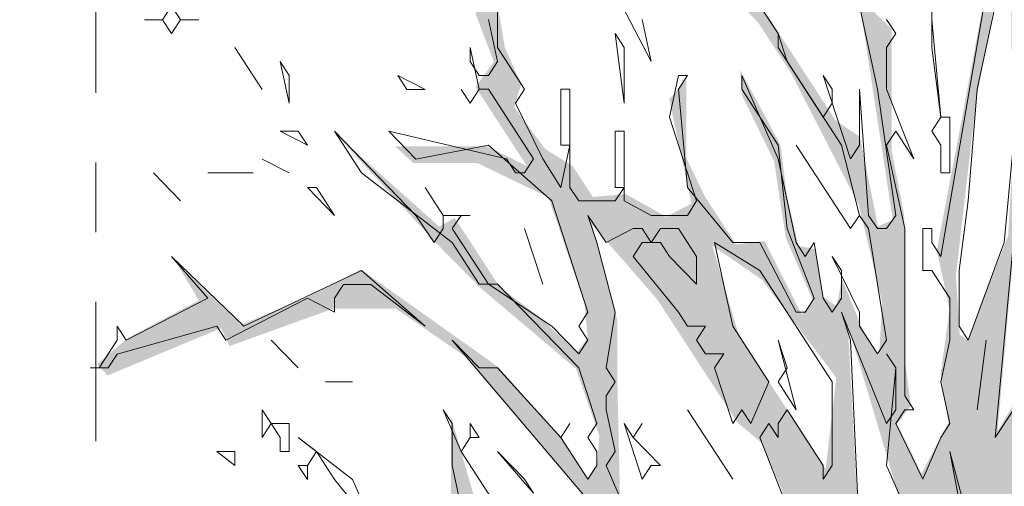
# Model space of a CAD drawing. Header units: metres. Extents: x -69 to 133, y -8 to 26.
# Tile 73 of 108: x 93.319 to 94.734, y 2.735 to 3.405. Entities that reach past the tile are written whole.
import ezdxf
from ezdxf.enums import TextEntityAlignment as Align

# ---------------------------------------------------------------- set-up
doc = ezdxf.new("R2010")
doc.units = ezdxf.units.M
doc.header["$MEASUREMENT"] = 0
doc.linetypes.add('Raster', pattern=[0.4, 0.2, -0.1, 0, -0.1])
doc.layers.add('60 Grenzen', color=7, linetype='Continuous')
doc.layers.add('70 PV-Anlage', color=7, linetype='Continuous')
doc.styles.add('ERSTELLTER_STIL_1', font='arial.ttf')

# ---------------------------------------------------------------- blocks, each defined once
blk = doc.blocks.new('Standard-Rastermarker[11]_1', base_point=(93.429, 25))
at = {"layer": '60 Grenzen', "color": 7, "linetype": 'Raster', "lineweight": 13}
blk.add_line((93.429, 24), (93.429, -6), dxfattribs=at)
at = {"layer": '60 Grenzen', "color": 7, "lineweight": 13, "style": 'ERSTELLTER_STIL_1'}
for tag, p in [('AC_MarkerText_1_0', (93.429, 25.5)), ('AC_MarkerText_1_1', (93.429, -7.2))]:
    blk.add_attdef(tag, text='', height=0.3, rotation=360, dxfattribs=at).set_placement(p, align=Align.TOP_CENTER)
blk = doc.blocks.new('Laubbäume 27[14]_1', base_point=(94.8326, -0.8784))
at = {"layer": '70 PV-Anlage', "linetype": 'Continuous', "lineweight": 0, "true_color": 0xffffff}
h = blk.add_hatch(color=7, dxfattribs=at)
h.paths.add_polyline_path([(93.3194, 1.6283), (93.3669, 1.5552), (93.4309, 1.5215), (93.5605, 1.4991), (93.6518, 1.4429), (93.7112, 1.3516), (93.7833, 1.3516), (93.8199, 1.2828), (93.8399, 1.3052), (93.8655, 1.2968), (93.9112, 1.2434), (93.8637, 1.2069), (93.7925, 1.1676), (93.7825, 1.1772), (93.7906, 1.1395), (93.8107, 1.1198), (93.8527, 1.1535), (93.8874, 1.176), (93.9313, 1.2181), (94.0043, 1.2182), (94.0043, 1.1872), (94.0039, 1.1706), (93.9859, 1.1429), (93.9151, 1.086), (93.876, 1.086), (93.6372, 1.0307), (93.615, 1.0454), (93.5188, 1.0453), (93.5336, 1.0128), (93.5749, 1.0128), (93.5992, 0.9933), (93.6383, 1.008), (93.6911, 1.021), (93.7439, 1.0356), (93.7545, 1.0177), (93.6161, 0.7901), (93.6922, 0.8616), (93.7746, 1.0307), (93.8148, 1.0405), (93.8898, 1.0551), (93.9511, 1.099), (93.9764, 1.0844), (94.0066, 1.1308), (94.0701, 1.1704), (94.1632, 1.2856), (94.2107, 1.2996), (94.2819, 1.2687), (94.3385, 1.2126), (94.4243, 1.1423), (94.4718, 1.1058), (94.5193, 1.0974), (94.5369, 1.0618), (94.5147, 1.026), (94.4735, 1.026), (94.4597, 1.0439), (94.4471, 1.0244), (94.4587, 1.0049), (94.4608, 0.9821), (94.3847, 0.8862), (94.203, 0.6472), (94.1744, 0.6033), (94.24, 0.6618), (94.4143, 0.8959), (94.5337, 0.9642), (94.5506, 0.9463), (94.5295, 0.9073), (94.5142, 0.9049), (94.3689, 0.6813), (94.3789, 0.6594), (94.538, 0.9041), (94.5547, 0.8831), (94.5601, 0.8943), (94.6024, 0.9447), (94.6394, 0.8878), (94.6542, 0.8065), (94.6436, 0.7838), (94.6806, 0.8017), (94.7208, 0.7399), (94.7071, 0.722), (94.7092, 0.7009), (94.7208, 0.6846), (94.7478, 0.5017), (94.733, 0.4838), (94.7087, -0.1552), (94.7204, -0.1731), (94.7088, -0.7535), (94.6836, -0.8476), (94.7037, -0.8532), (94.7439, -0.8139), (94.7603, -0.8392), (94.7731, -0.8223), (94.89, -0.8785), (94.8845, -0.856), (94.8627, -0.7953), (94.8386, -0.5924), (94.8513, -0.5749), (94.8246, -0.13), (94.8386, -0.1164), (94.8386, -0.0598), (94.85, 0.108), (94.8373, 0.1236), (94.8615, 0.6826), (94.8883, 0.7239), (94.9037, 0.7015), (94.9011, 0.688), (94.9601, 0.6622), (94.9117, 0.7042), (94.9117, 0.7693), (94.9583, 0.8167), (95.0843, 0.8994), (95.0939, 0.9237), (95.1124, 0.9237), (95.1212, 0.9034), (95.1741, 0.9847), (95.2322, 1.0254), (95.2683, 0.9251), (95.2507, 0.9075), (95.2683, 0.8262), (95.3501, 0.6716), (95.3932, 0.6463), (95.4109, 0.658), (95.3691, 0.6775), (95.2771, 0.8189), (95.2676, 0.9819), (95.2422, 1.0267), (95.2587, 1.0462), (95.3018, 1.0404), (95.3652, 1.0404), (95.3728, 1.0638), (95.3335, 1.0697), (95.2727, 1.0892), (95.3158, 1.1223), (95.3779, 1.1087), (95.4261, 1.1087), (95.4667, 1.1372), (95.3741, 1.1243), (95.3196, 1.1496), (95.317, 1.1633), (95.3335, 1.1828), (95.3614, 1.2453), (95.3792, 1.2433), (95.3779, 1.2784), (95.4096, 1.3077), (95.5123, 1.2862), (95.5149, 1.3097), (95.5504, 1.3272), (95.6468, 1.3136), (95.6835, 1.3019), (95.733, 1.3467), (95.6734, 1.3331), (95.648, 1.3331), (95.6518, 1.3584), (95.7114, 1.378), (95.771, 1.3565), (95.8294, 1.3468), (95.8497, 1.3858), (95.7926, 1.3858), (95.7545, 1.3877), (95.9872, 1.5507), (96.1225, 1.5816), (96.0538, 1.6043), (96.0443, 1.6254), (96.188, 1.8206), (96.2546, 1.9588), (96.2039, 1.91), (96.1727, 1.862), (96.1256, 1.884), (96.1674, 1.8198), (96.0337, 1.6482), (95.8435, 1.4872), (95.7082, 1.3994), (95.6966, 1.4303), (95.6787, 1.4157), (95.6184, 1.4157), (95.5772, 1.3929), (95.5529, 1.3929), (95.5656, 1.4157), (95.537, 1.4238), (95.517, 1.4579), (95.5471, 1.5043), (95.6068, 1.5425), (95.6036, 1.5636), (95.6416, 1.6433), (95.666, 1.64), (95.6723, 1.6661), (95.7357, 1.7636), (95.7685, 1.736), (95.9027, 1.8514), (96.0813, 1.8791), (96.0961, 1.9051), (95.8868, 1.8677), (95.7949, 1.7718), (95.76, 1.7701), (95.7463, 1.7848), (95.7473, 1.8091), (95.7177, 1.7636), (95.6617, 1.7506), (95.6416, 1.7555), (95.6522, 1.7864), (95.6934, 1.8026), (95.7325, 1.8628), (95.7896, 1.8823), (95.8239, 1.9352), (95.8361, 1.9246), (95.8646, 1.9425), (95.854, 1.9636), (95.927, 1.9815), (96.0865, 2.0449), (96.245, 2.1392), (96.2345, 2.1799), (96.2419, 2.2401), (96.1911, 2.1474), (96.0675, 2.0596), (95.9851, 2.0157), (95.9671, 2.0238), (95.9185, 1.9896), (95.8857, 1.9978), (95.8244, 1.9978), (95.8413, 2.0384), (95.9491, 2.1571), (95.9787, 2.1831), (96.039, 2.2075), (96.0717, 2.2335), (96.0971, 2.227), (96.1446, 2.2547), (96.1637, 2.2742), (96.1076, 2.2742), (96.0485, 2.2335), (95.9639, 2.188), (95.9333, 2.1831), (95.9977, 2.3002), (95.9903, 2.3051), (95.9253, 2.2051), (95.8804, 2.1099), (95.8181, 2.149), (96.0493, 2.4807), (96.0881, 2.5023), (96.0775, 2.5091), (96.044, 2.4888), (95.7843, 2.1284), (95.7667, 2.1514), (95.6786, 2.1229), (95.668, 2.1433), (95.5993, 2.1432), (95.5623, 2.0863), (95.5152, 1.9446), (95.4969, 1.8814), (95.4315, 1.8532), (95.4127, 1.8694), (95.4254, 2.038), (95.4638, 2.1644), (95.4619, 2.2206), (95.6172, 2.3189), (95.6062, 2.347), (95.7906, 2.5634), (95.535, 2.2908), (95.4565, 2.2459), (95.4473, 2.2711), (95.5569, 2.4819), (95.8728, 2.6842), (95.818, 2.6673), (95.7358, 2.6364), (95.7176, 2.6392), (95.6628, 2.5662), (95.5697, 2.5072), (95.5569, 2.5128), (95.6701, 2.76), (95.7157, 2.7825), (95.7806, 2.8823), (95.7687, 2.9146), (95.7705, 2.9932), (95.8399, 3.218), (95.8216, 3.2292), (95.7614, 3.0438), (95.7614, 2.878), (95.7057, 2.7923), (95.6518, 2.7741), (95.6463, 2.8246), (95.6244, 2.819), (95.5331, 2.5072), (95.4932, 2.4691), (95.3816, 2.2116), (95.374, 2.2448), (95.388, 2.3735), (95.4488, 2.4672), (95.5122, 2.635), (95.5122, 2.7657), (95.4919, 2.6447), (95.4742, 2.5999), (95.4222, 2.4535), (95.4146, 2.4828), (95.4146, 2.6116), (95.4628, 2.7267), (95.4387, 2.7052), (95.4006, 2.6077), (95.3892, 2.4496), (95.3791, 2.3833), (95.3487, 2.2721), (95.3081, 2.2096), (95.2662, 2.3774), (95.2409, 2.4379), (95.3334, 2.6233), (95.3004, 2.5901), (95.2573, 2.5238), (95.2091, 2.5003), (95.2022, 2.5364), (95.2588, 2.5982), (95.3008, 2.7021), (95.2643, 2.6459), (95.2205, 2.5926), (95.2132, 2.6291), (95.1803, 2.6263), (95.1511, 2.6319), (95.2551, 2.8286), (95.2259, 2.837), (95.2296, 2.8623), (95.3017, 2.9733), (95.2953, 3.0309), (95.3628, 3.1798), (95.4779, 3.4495), (95.4076, 3.3413), (95.3281, 3.1882), (95.2423, 3.0899), (95.2314, 3.1123), (95.2697, 3.2669), (95.2788, 3.413), (95.3062, 3.6686), (95.2487, 3.5801), (95.2386, 3.3596), (95.2149, 3.1151), (95.1967, 2.9128), (95.1446, 2.8328), (95.0963, 2.7752), (95.005, 2.6347), (94.9685, 2.4802), (94.8644, 2.3593), (94.8516, 2.3818), (94.879, 2.4492), (94.9803, 2.6052), (95.005, 2.7443), (94.9392, 2.5785), (94.8543, 2.4478), (94.8461, 2.4689), (94.8735, 2.5363), (94.9575, 2.792), (95.0287, 3.1067), (95.0195, 3.1292), (95.0213, 3.1741), (95.109, 3.3933), (95.0551, 3.3104), (95.0195, 3.2696), (95.0031, 3.3174), (95.1126, 3.5281), (95.0889, 3.5253), (95.0396, 3.4242), (95.0158, 3.4354), (94.9848, 3.323), (94.9483, 3.2528), (94.9793, 3.2247), (94.9647, 3.1376), (94.9392, 3.087), (94.8716, 2.8847), (94.8406, 2.896), (94.8406, 2.955), (94.9136, 3.1151), (94.8789, 3.0814), (94.8296, 3.0196), (94.8077, 2.9802), (94.8022, 3.0168), (94.8022, 3.1572), (94.8241, 3.1853), (94.8241, 3.2584), (94.8515, 3.3286), (94.9081, 3.5337), (95.0021, 3.6784), (95.1235, 4.0366), (95.0961, 4.0816), (95.0961, 4.017), (94.9976, 3.7276), (94.9282, 3.618), (94.8405, 3.3736), (94.8004, 3.3736), (94.8624, 3.7416), (94.9729, 3.9116), (95.0377, 4.0114), (95.0523, 4.1041), (95.0085, 4.0001), (94.9281, 3.8765), (94.8688, 3.7852), (94.8131, 3.6068), (94.8131, 3.7475), (94.8297, 3.8669), (94.8373, 3.9184), (94.9149, 4.1151), (94.9819, 4.3844), (94.9636, 4.3867), (94.9454, 4.3024), (94.9073, 4.1385), (94.848, 3.977), (94.8221, 3.9395), (94.8099, 3.998), (94.8115, 4.0683), (94.8586, 4.2626), (94.8905, 4.6981), (94.8662, 4.5389), (94.8571, 4.4335), (94.8267, 4.2111), (94.8054, 4.094), (94.7749, 4.1291), (94.7749, 4.2321), (94.7612, 4.4803), (94.7718, 4.6325), (94.7657, 4.7074), (94.7444, 4.595), (94.7445, 4.4592), (94.7445, 4.2556), (94.7521, 4.1479), (94.7962, 4.005), (94.813, 3.8856), (94.7963, 3.6304), (94.7985, 3.5281), (94.7821, 3.5337), (94.7675, 3.4298), (94.7675, 3.6658), (94.7437, 3.6545), (94.7437, 3.3651), (94.7529, 3.3202), (94.7392, 3.0954), (94.6806, 2.9447), (94.6696, 2.9531), (94.6641, 3.0374), (94.6933, 3.2903), (94.7189, 3.4251), (94.7298, 3.678), (94.7152, 3.6358), (94.7079, 3.6162), (94.6732, 3.6386), (94.6476, 3.7426), (94.591, 3.9196), (94.6111, 4.0544), (94.6385, 4.105), (94.6293, 4.1752), (94.5928, 4.0769), (94.5819, 3.9926), (94.5636, 3.8606), (94.538, 3.855), (94.5106, 3.9814), (94.5125, 4.0291), (94.4869, 4.2089), (94.4777, 4.1415), (94.4412, 4.1668), (94.4759, 4.0853), (94.4869, 4.0291), (94.4887, 3.9673), (94.465, 3.9533), (94.5161, 3.7426), (94.549, 3.4504), (94.549, 3.6021), (94.5801, 3.6527), (94.6184, 3.5431), (94.6184, 3.5768), (94.5928, 3.678), (94.5819, 3.7903), (94.5928, 3.8662), (94.6641, 3.6105), (94.7043, 3.5375), (94.7043, 3.4335), (94.6714, 3.2565), (94.6367, 3.0739), (94.655, 2.9896), (94.6422, 2.8969), (94.6532, 2.8267), (94.6148, 2.7536), (94.5796, 2.8251), (94.5994, 2.8509), (94.5902, 2.9211), (94.5902, 3.1224), (94.572, 3.2161), (94.5719, 3.3917), (94.5308, 3.4315), (94.441, 3.6211), (94.4228, 3.6211), (94.3238, 3.7733), (94.228, 3.799), (94.2341, 3.7592), (94.3239, 3.7335), (94.527, 3.421), (94.5735, 3.1178), (94.5522, 3.1084), (94.5263, 3.2372), (94.4913, 3.2606), (94.3969, 3.4057), (94.3284, 3.4923), (94.1762, 3.6609), (94.1976, 3.5977), (94.2645, 3.5204), (94.3802, 3.401), (94.4274, 3.3285), (94.5248, 3.1388), (94.5583, 2.9984), (94.5537, 2.9234), (94.5309, 2.9586), (94.5004, 3.0335), (94.4928, 2.9937), (94.4731, 3.0077), (94.4624, 3.0756), (94.438, 3.0803), (94.4213, 3.1529), (94.4122, 3.2254), (94.3543, 3.3331), (94.3574, 3.2957), (94.403, 3.202), (94.4198, 3.092), (94.4594, 3.0007), (94.4426, 2.982), (94.3894, 3.0873), (94.3483, 3.0826), (94.3041, 3.1505), (94.2767, 3.2067), (94.2767, 3.3191), (94.2524, 3.291), (94.2843, 3.1411), (94.2478, 3.1224), (94.1899, 3.1548), (94.1426, 3.1507), (94.1136, 3.1952), (94.0742, 3.2195), (94.0295, 3.2802), (94.04, 3.3126), (94.0163, 3.3652), (94.0005, 3.4582), (93.9742, 3.4137), (94.0005, 3.3449), (93.9742, 3.3085), (94.0479, 3.1952), (93.99, 3.2236), (93.8585, 3.2235), (93.8848, 3.1993), (93.9769, 3.1993), (94.0789, 3.1501), (94.1306, 2.9979), (94.1352, 2.9488), (94.12, 2.9277), (94.0652, 2.9792), (94.0089, 3.0213), (93.9442, 3.1208), (93.9221, 3.108), (93.773, 3.2414), (93.913, 3.0892), (93.9799, 3.0213), (94.1184, 2.9043), (94.1519, 2.8078), (94.1489, 2.7633), (94.1352, 2.747), (94.1002, 2.8008), (94.0074, 2.9062), (93.8095, 3.0466), (93.7319, 3.0068), (93.6375, 2.967), (93.5447, 3.056), (93.5767, 3.0021), (93.4747, 2.9482), (93.4306, 2.9108), (93.4458, 2.8944), (93.6086, 2.9623), (93.6208, 2.9366), (93.7699, 2.9904), (93.8597, 2.9904), (93.9647, 2.9179), (94.158, 2.6884), (94.1657, 2.6112), (94.152, 2.5597), (94.1839, 2.6159), (94.3143, 2.3696), (94.2953, 2.3618), (94.2306, 2.4282), (94.0721, 2.5803), (94.0581, 2.5745), (94.1228, 2.475), (94.2712, 2.3423), (94.3425, 2.3072), (94.3407, 2.251), (94.3152, 2.2032), (94.306, 2.1583), (94.3627, 2.0178), (94.3389, 2.0066), (94.2933, 2.0993), (94.18, 2.1639), (93.9827, 2.6836), (93.9389, 2.8353), (93.9389, 2.692), (93.959, 2.5909), (93.9773, 2.3886), (94.0266, 2.2481), (94.0065, 2.2257), (93.928, 2.2847), (93.8668, 2.3788), (93.833, 2.324), (94.0084, 2.1217), (94.0358, 2.0711), (94.0285, 2.0093), (93.9445, 1.9307), (94.0212, 1.9616), (94.0613, 2.0065), (94.1125, 1.9644), (94.3572, 1.7818), (94.3403, 1.7548), (94.3823, 1.7099), (94.2938, 1.6998), (94.2395, 1.7427), (94.2601, 1.7043), (94.2454, 1.6907), (94.219, 1.693), (94.1867, 1.7246), (94.1184, 1.7246), (94.0311, 1.7246), (94.0208, 1.7088), (94.0671, 1.702), (94.0858, 1.6732), (94.2072, 1.6862), (94.2572, 1.6512), (94.2843, 1.684), (94.3805, 1.6761), (94.4097, 1.5862), (94.4846, 1.5413), (94.5521, 1.384), (94.5394, 1.3559), (94.5248, 1.384), (94.4462, 1.4008), (94.4353, 1.3727), (94.3713, 1.471), (94.2636, 1.6031), (94.2271, 1.6031), (94.2088, 1.5722), (94.1869, 1.6227), (94.1613, 1.6199), (94.1339, 1.634), (94.2234, 1.5385), (94.3239, 1.457), (94.2764, 1.4036), (94.2526, 1.4261), (94.2326, 1.4148), (94.2271, 1.3867), (94.1851, 1.3783), (94.1613, 1.3699), (94.0938, 1.4738), (94.007, 1.6073), (93.9202, 1.7407), (93.8773, 1.8067), (93.8308, 1.8615), (93.6737, 1.9093), (93.6098, 1.9093), (93.6956, 1.8812), (93.7486, 1.839), (93.8508, 1.8166), (93.8326, 1.7857), (93.7669, 1.7267), (93.7248, 1.7688), (93.6938, 1.7575), (93.6354, 1.6676), (93.6938, 1.6929), (93.7815, 1.7098), (93.8527, 1.7491), (93.8837, 1.7154), (93.8801, 1.6592), (93.8335, 1.5876), (93.7943, 1.5131), (93.734, 1.5131), (93.6573, 1.4738), (93.6263, 1.4991), (93.5587, 1.53), (93.4948, 1.5609), (93.4089, 1.5609), (93.3688, 1.6227)])
h.paths.add_polyline_path([(93.6945, 1.396), (93.6701, 1.4475), (93.7508, 1.4943), (93.7706, 1.4662), (93.8223, 1.4569), (93.8345, 1.4803), (93.8269, 1.5037), (93.9258, 1.6863), (93.9998, 1.6143), (94.0049, 1.581), (94.043, 1.5271), (94.0156, 1.5271), (94.0065, 1.5084), (94.078, 1.471), (94.0947, 1.4101), (94.1069, 1.3914), (94.0582, 1.389), (94.0323, 1.4218), (93.9776, 1.3679), (93.8391, 1.3234), (93.8117, 1.3656)], flags=0)
h.paths.add_polyline_path([(94.0692, 1.345), (94.0692, 1.3237), (94.0073, 1.2654), (93.9804, 1.2654), (93.9669, 1.2448), (93.9011, 1.2861), (94.0186, 1.3417), (94.0062, 1.3226), (94.0175, 1.3052), (94.0582, 1.3253)], flags=0)
h.paths.add_polyline_path([(94.1099, 1.3068), (94.1492, 1.3063), (94.0448, 1.1843), (94.0317, 1.2045)], flags=0)
h.paths.add_polyline_path([(94.4336, 1.2271), (94.4215, 1.2067), (94.2548, 1.3641), (94.1888, 1.346), (94.2536, 1.3832), (94.3173, 1.3659), (94.3312, 1.4041), (94.3434, 1.4065), (94.357, 1.3857), (94.3701, 1.4059), (94.4206, 1.307), (94.4206, 1.2471)], flags=0)
h.paths.add_polyline_path([(94.4353, 1.3451), (94.5253, 1.3047), (94.5253, 1.1849)], flags=0)
h.paths.add_polyline_path([(94.6673, 1.1065), (94.6546, 1.0856), (94.6168, 1.1438), (94.6026, 1.1274), (94.6026, 1.1023), (94.5662, 1.1581), (94.5505, 1.3052), (94.6023, 1.2647), (94.6142, 1.1993), (94.6064, 1.1846), (94.6193, 1.1647), (94.6314, 1.1663), (94.644, 1.1856), (94.652, 1.1366)], flags=0)
h.paths.add_polyline_path([(94.6558, 1.2653), (94.669, 1.2836), (94.7196, 1.2425), (94.7314, 1.2072), (94.7196, 1.1836), (94.745, 1.1255), (94.6962, 1.164), (94.7055, 1.1856)], flags=0)
h.paths.add_polyline_path([(94.386, 1.8875), (94.4062, 1.848), (94.2517, 1.9861), (94.2137, 2.0446), (94.2012, 2.0253), (94.2012, 2.0044), (94.1124, 2.0573), (94.0988, 2.1651), (94.1243, 2.1834), (94.1608, 2.1416), (94.1608, 2.088), (94.1746, 2.0668), (94.1855, 2.0835), (94.1884, 2.1246), (94.3171, 2.0031)], flags=0)
h.paths.add_polyline_path([(94.0106, 2.3321), (94.0326, 2.3603), (93.9952, 2.4044), (94.0062, 2.4631), (94.0061, 2.5432), (94.081, 2.3265), (94.081, 2.2598), (94.0722, 2.2486), (94.0487, 2.2644)], flags=0)
h.paths.add_polyline_path([(94.0561, 2.1684), (94.059, 2.1029), (93.9548, 2.2248)], flags=0)
h.paths.add_polyline_path([(94.4191, 1.7858), (94.4494, 1.6621), (94.3897, 1.7666), (94.4036, 1.761)], flags=0)
h.paths.add_polyline_path([(95.5371, 1.9368), (95.5507, 1.9579), (95.5523, 2.0352), (95.5918, 2.096), (95.6999, 2.0843), (95.7623, 2.1241), (95.7821, 2.0843), (95.8064, 2.1031), (95.8551, 2.1124), (95.7866, 2.0071), (95.7455, 2.0492), (95.7197, 2.0047), (95.7136, 2.0235), (95.6466, 1.9837), (95.6329, 1.9837), (95.6169, 2.0012), (95.5766, 1.9392)], flags=0)
h.paths.add_polyline_path([(95.2738, 1.691), (95.4138, 1.7237), (95.4686, 1.7823), (95.5949, 1.801), (95.5949, 1.7425), (95.5736, 1.7448), (95.5645, 1.7191)], flags=0)
h.paths.add_polyline_path([(95.4412, 1.8174), (95.5873, 1.897), (95.6816, 1.9462), (95.7577, 1.9626), (95.7805, 1.9181), (95.7242, 1.8689), (95.706, 1.8806), (95.6755, 1.8385), (95.636, 1.8385)], flags=0)
h.paths.add_polyline_path([(95.3179, 2.0304), (95.3879, 1.9228), (95.3697, 1.8174), (95.3301, 1.787), (95.2981, 1.7846), (95.1992, 1.7846)], flags=0)
h.paths.add_polyline_path([(95.3468, 2.0937), (95.4092, 2.1499), (95.4214, 2.1475), (95.4107, 2.0445), (95.4092, 2.0024), (95.3986, 1.9813), (95.3734, 2.0527)], flags=0)
h.paths.add_polyline_path([(94.9923, 1.6488), (95.0592, 1.8689), (95.1003, 2.0468), (95.2022, 2.3254), (95.1794, 2.384), (95.2068, 2.3723), (95.2326, 2.3676), (95.2403, 2.3278), (95.2783, 2.2505), (95.2935, 2.1873), (95.2966, 2.1241), (95.3042, 2.11), (95.2144, 1.9462), (95.1216, 1.7401), (95.009, 1.6441)], flags=0)
h.paths.add_polyline_path([(95.1247, 1.4334), (95.2251, 1.5692), (95.286, 1.5996), (95.2738, 1.6254), (95.3012, 1.6465), (95.356, 1.6324), (95.3423, 1.5037), (95.1871, 1.4217)], flags=0)
h.paths.add_polyline_path([(95.3955, 1.6676), (95.5021, 1.6629), (95.3834, 1.5341)], flags=0)
h.paths.add_polyline_path([(94.9451, 1.3585), (94.9786, 1.4287), (95.041, 1.4287), (95.0562, 1.41), (95.0425, 1.3866)], flags=0)
h.paths.add_polyline_path([(95.0319, 1.2531), (95.0912, 1.3163), (95.1734, 1.3468), (95.2236, 1.3257), (95.2373, 1.3444), (95.2282, 1.3632), (95.2617, 1.3843), (95.3164, 1.3702), (95.3149, 1.3093), (95.2708, 1.307), (95.1917, 1.2274), (95.1597, 1.2321), (95.0806, 1.2321)], flags=0)
h.paths.add_polyline_path([(95.4153, 1.5107), (95.5888, 1.7097), (95.6193, 1.6886), (95.6543, 1.7308), (95.6771, 1.7308), (95.5379, 1.5166), (95.4884, 1.4943)], flags=0)
h.paths.add_polyline_path([(95.2008, 1.1337), (95.1612, 1.0799), (95.1125, 1.1033), (95.0791, 1.122), (95.1704, 1.1642), (95.2784, 1.2508), (95.2891, 1.2438)], flags=0)
h.paths.add_polyline_path([(94.3519, 2.1847), (94.3704, 2.2278), (94.446, 2.1115), (94.4132, 2.1131), (94.3826, 2.1603), (94.372, 2.1522), (94.372, 2.1001), (94.4886, 1.989), (94.5206, 1.8696), (94.614, 1.7515), (94.5533, 1.7595), (94.5232, 1.8059), (94.4635, 1.8229), (94.4386, 1.8611), (94.446, 1.892), (94.3583, 2.1001), (94.3403, 2.1847)], flags=0)
h.paths.add_polyline_path([(94.6679, 1.8888), (94.6145, 1.9089), (94.4592, 2.1786), (94.2675, 2.5438), (94.1816, 2.7208), (94.1779, 2.8837), (94.1779, 2.9737), (94.1414, 3.1113), (94.2354, 3.0032), (94.3496, 2.8276), (94.3861, 2.7967), (94.4237, 2.7068), (94.4237, 2.6432), (94.409, 2.6058), (94.429, 2.5586), (94.3286, 2.6416), (94.3202, 2.622), (94.3984, 2.5017), (94.4248, 2.505), (94.4608, 2.4286), (94.4787, 2.4123), (94.5046, 2.4457), (94.4576, 2.518), (94.4576, 2.6595), (94.5918, 2.4026), (94.5929, 2.3652), (94.5781, 2.3847), (94.5643, 2.3814), (94.5548, 2.3684), (94.6151, 2.2432), (94.6193, 2.2123), (94.6013, 2.175), (94.6447, 2.1083), (94.6309, 2.0514), (94.6415, 1.9929), (94.6447, 1.9457), (94.6679, 1.9246)], flags=0)
h.paths.add_polyline_path([(94.9188, 1.8853), (94.901, 1.9067), (94.9384, 2.0539), (94.9923, 2.2014), (94.9923, 2.1097), (94.9797, 2.0492), (94.9797, 1.9887)], flags=0)
h.paths.add_polyline_path([(94.7693, 2.2568), (94.7739, 2.2357), (94.7465, 2.2943), (94.7739, 2.505), (94.7815, 2.6736), (94.8119, 2.3926)], flags=0)
h.paths.add_polyline_path([(94.8393, 2.5893), (94.8591, 2.8), (94.8773, 2.7977), (94.9489, 2.8609), (94.8606, 2.5635)], flags=0)
h.paths.add_polyline_path([(94.9032, 2.8937), (94.9777, 3.1184), (94.999, 3.2612), (95.0264, 3.2402), (94.9914, 3.0974), (95.0036, 3.0599), (94.9702, 2.9288)], flags=0)
h.paths.add_polyline_path([(94.7085, 2.3177), (94.6597, 2.4184), (94.643, 2.704), (94.6643, 2.5752), (94.6902, 2.4722), (94.6947, 2.4207), (94.6841, 2.402)], flags=0)
h.paths.add_polyline_path([(94.6948, 2.0929), (94.6857, 2.0718), (94.678, 2.1163), (94.643, 2.3153), (94.6887, 2.1655)], flags=0)
h.paths.add_polyline_path([(94.6019, 2.5003), (94.5258, 2.6478), (94.509, 2.9662), (94.5684, 2.7672), (94.5897, 2.6923)], flags=0)
h.paths.add_polyline_path([(94.4771, 2.7602), (94.3523, 2.9521), (94.3142, 3.0809), (94.3858, 3.0317), (94.4923, 2.8913)], flags=0)
h.paths.add_polyline_path([(94.7239, 2.8142), (94.7603, 3.2216), (94.7749, 3.2244), (94.775, 3.1176), (94.7439, 2.8479)], flags=0)
h.paths.add_polyline_path([(94.7403, 2.4827), (94.733, 2.4574), (94.7494, 2.7805), (94.7713, 2.8002)], flags=0)
h.paths.add_polyline_path([(94.8317, 2.0753), (94.8463, 2.1315), (94.9284, 2.3197), (94.8956, 2.1287)], flags=0)
h.paths.add_polyline_path([(94.9577, 2.3113), (94.9923, 2.4715), (94.9923, 2.345), (94.9723, 2.3113)], flags=0)
h.paths.add_polyline_path([(94.9175, 1.6623), (94.9121, 1.7101), (94.976, 1.8787), (94.9668, 1.7101), (94.9413, 1.6398)], flags=0)
h.paths.add_polyline_path([(95.0362, 2.1287), (95.0343, 2.4799), (95.0581, 2.5164), (95.1475, 2.5979), (95.1676, 2.5501), (95.1585, 2.4743), (95.1293, 2.2861), (95.0855, 2.1877)], flags=0)
h.paths.add_polyline_path([(95.0488, 2.5932), (95.0379, 2.6129), (95.0826, 2.6677), (95.1264, 2.7351), (95.1876, 2.8292), (95.1821, 2.7449), (95.0671, 2.5904)], flags=0)
h.paths.add_polyline_path([(94.499, 1.5518), (94.4952, 1.5771), (94.5218, 1.6044), (94.4876, 1.6747), (94.5383, 1.5966), (94.5865, 1.5537), (94.5878, 1.4932), (94.5478, 1.4767)], flags=0)
h.paths.add_polyline_path([(94.6195, 1.5206), (94.6385, 1.5089), (94.6309, 1.4464), (94.6398, 1.4289), (94.6537, 1.4523), (94.6727, 1.4698), (94.693, 1.4386), (94.6759, 1.424), (94.6537, 1.3898), (94.6569, 1.3381), (94.6055, 1.4172)], flags=0)
h.paths.add_polyline_path([(95.0753, 1.0757), (95.084, 1.0554), (95.038, 1.042), (94.9821, 1.02), (94.9241, 0.9307), (94.9044, 0.9206), (94.889, 0.9442), (94.9197, 1.0285), (94.9613, 1.0554), (95.0336, 1.1026)], flags=0)
h.paths.add_polyline_path([(94.8986, 1.0828), (94.9016, 1.1675), (94.9151, 1.1854), (94.9524, 1.2428), (94.9878, 1.3058), (95.0184, 1.3087), (95.0184, 1.288), (94.9933, 1.2419), (94.9762, 1.1675)], flags=0)
at = {"layer": '70 PV-Anlage', "color": 8, "linetype": 'Continuous', "lineweight": 18}
for p, q in [((94.3436, 3.4853), (94.4086, 3.3853)), ((93.5246, 3.4452), (93.5506, 3.4052)), ((94.0056, 3.4453), (94.0056, 3.3653)), ((94.2266, 3.3453), (94.1746, 3.4453)), ((94.6296, 3.3653), (94.6296, 3.4453)), ((94.6426, 3.0653), (94.7076, 3.4453)), ((93.5246, 3.4052), (93.5376, 3.4252)), ((94.4086, 3.3853), (94.3826, 3.4253)), ((94.5516, 3.3053), (94.5256, 3.4253)), ((94.7206, 3.4253), (94.6946, 3.3053)), ((93.5246, 3.4052), (93.4986, 3.4052)), ((93.4986, 3.4052), (93.5246, 3.4052)), ((93.5376, 3.3852), (93.5246, 3.4052)), ((93.5506, 3.4052), (93.5376, 3.3852)), ((93.5766, 3.4052), (93.5506, 3.4052)), ((93.5506, 3.4052), (93.5766, 3.4052)), ((94.0056, 3.3453), (93.9926, 3.4053)), ((94.2136, 3.4053), (94.2266, 3.3453)), ((94.5646, 3.4053), (94.5776, 3.3853)), ((94.6296, 3.4053), (94.6426, 3.2653)), ((94.1876, 3.2853), (94.1746, 3.3853)), ((94.1746, 3.3853), (94.1876, 3.3653)), ((94.4086, 3.3653), (94.4086, 3.3853)), ((94.4086, 3.3853), (94.4216, 3.3453)), ((94.5776, 3.3853), (94.5646, 3.3653)), ((93.6286, 3.3652), (93.6676, 3.3052)), ((93.6676, 3.3052), (93.6286, 3.3652)), ((93.9796, 3.3053), (93.9666, 3.3652)), ((93.9666, 3.3652), (93.9666, 3.3452)), ((94.0056, 3.3653), (94.0446, 3.3053)), ((94.1876, 3.3653), (94.1876, 3.2853)), ((94.4996, 3.2253), (94.4086, 3.3653)), ((94.5646, 3.3653), (94.5646, 3.3053)), ((94.6426, 3.2653), (94.6296, 3.3653)), ((94.7336, 3.0853), (94.7596, 3.3653)), ((93.7066, 3.2852), (93.6936, 3.3452)), ((93.6936, 3.3452), (93.7066, 3.3252)), ((93.9666, 3.3452), (93.9796, 3.3253)), ((93.9926, 3.3253), (94.0056, 3.3453)), ((94.4216, 3.3453), (94.4736, 3.2653)), ((93.7066, 3.3252), (93.7066, 3.2852)), ((93.9016, 3.3052), (93.8626, 3.3252)), ((93.8626, 3.3252), (93.8756, 3.3052)), ((93.9796, 3.3253), (93.9926, 3.3253)), ((94.2526, 3.2653), (94.2656, 3.3253)), ((94.2656, 3.3253), (94.2786, 3.3253)), ((94.2786, 3.3253), (94.2656, 3.3053)), ((94.3566, 3.3053), (94.3566, 3.3253)), ((94.3566, 3.3253), (94.4086, 3.2053)), ((94.4866, 3.3053), (94.4736, 3.3253)), ((94.4736, 3.3253), (94.5126, 3.2053)), ((93.8756, 3.3052), (93.9016, 3.3052)), ((93.9666, 3.2852), (93.9536, 3.3052)), ((93.9536, 3.3052), (93.9666, 3.2852)), ((93.9796, 3.3053), (93.9666, 3.2852)), ((93.9666, 3.2852), (93.9796, 3.3053)), ((93.9926, 3.3053), (93.9796, 3.3053)), ((94.0576, 3.2053), (93.9926, 3.3053)), ((94.0446, 3.3053), (94.0316, 3.2853)), ((94.0966, 3.2253), (94.0966, 3.3053)), ((94.0966, 3.3053), (94.1096, 3.3053)), ((94.1096, 3.3053), (94.1096, 3.1643)), ((94.2656, 3.3053), (94.2786, 3.1643)), ((94.4086, 3.2253), (94.3566, 3.3053)), ((94.4866, 3.2853), (94.4866, 3.3053)), ((94.5256, 3.2253), (94.5256, 3.3053)), ((94.5256, 3.3053), (94.5386, 3.1243)), ((94.5776, 3.1243), (94.5516, 3.3053)), ((94.5646, 3.3053), (94.6036, 3.2053)), ((94.6946, 3.3053), (94.6816, 3.1453)), ((94.0316, 3.2853), (94.0706, 3.2053)), ((94.4736, 3.2653), (94.4866, 3.2853)), ((94.2916, 3.1453), (94.2526, 3.2653)), ((94.6296, 3.2453), (94.6426, 3.2653)), ((94.6426, 3.2653), (94.6556, 3.2653)), ((94.6556, 3.2653), (94.6556, 3.1853)), ((93.7326, 3.2252), (93.6936, 3.2452)), ((93.6936, 3.2452), (93.7196, 3.2452)), ((93.7196, 3.2452), (93.7326, 3.2252)), ((93.8106, 3.1852), (93.7716, 3.2452)), ((93.7716, 3.2452), (93.8886, 3.1242)), ((93.8886, 3.2052), (93.8496, 3.2452)), ((93.8496, 3.2452), (94.0186, 3.2053)), ((94.1746, 3.1643), (94.1746, 3.2453)), ((94.1746, 3.2453), (94.1876, 3.2453)), ((94.1876, 3.2453), (94.1876, 3.1453)), ((94.5776, 3.2453), (94.5646, 3.2253)), ((94.6036, 3.2053), (94.5776, 3.2453)), ((94.6426, 3.2253), (94.6296, 3.2453)), ((93.9926, 3.2253), (93.8886, 3.2052)), ((94.0836, 3.1453), (93.9926, 3.2253)), ((94.0966, 3.1643), (94.1096, 3.2253)), ((94.1096, 3.2253), (94.0966, 3.2253)), ((94.4216, 3.1053), (94.4086, 3.2253)), ((94.5126, 3.1053), (94.4346, 3.2253)), ((94.4346, 3.2253), (94.5126, 3.1053)), ((94.5256, 3.1243), (94.4996, 3.2253)), ((94.5126, 3.2053), (94.5256, 3.2253)), ((94.5646, 3.2253), (94.5906, 3.1053)), ((94.6426, 3.1853), (94.6426, 3.2253)), ((94.7206, 2.8053), (94.7596, 3.2253)), ((93.6676, 3.2052), (93.7066, 3.1852)), ((93.7066, 3.1852), (93.6676, 3.2052)), ((94.0186, 3.2053), (94.0316, 3.1853)), ((94.0446, 3.1853), (94.0576, 3.2053)), ((94.0706, 3.2053), (94.0966, 3.1643)), ((94.4086, 3.2053), (94.4346, 3.0853)), ((93.5116, 3.1852), (93.5506, 3.1452)), ((93.5506, 3.1452), (93.5116, 3.1852)), ((93.5896, 3.1852), (93.6546, 3.1852)), ((93.6546, 3.1852), (93.5896, 3.1852)), ((93.9406, 3.0852), (93.8106, 3.1852)), ((94.0316, 3.1853), (94.0446, 3.1853)), ((94.6556, 3.1853), (94.6426, 3.1853)), ((93.7716, 3.1242), (93.7326, 3.1642)), ((93.7326, 3.1642), (93.7456, 3.1642)), ((93.7456, 3.1642), (93.7716, 3.1242)), ((93.9276, 3.1242), (93.9016, 3.1642)), ((93.9016, 3.1642), (93.9276, 3.1242)), ((94.1096, 3.1643), (94.1226, 3.1453)), ((94.1746, 3.1453), (94.1876, 3.1643)), ((94.1876, 3.1643), (94.1746, 3.1643)), ((94.2786, 3.1643), (94.3436, 3.0853)), ((94.1356, 2.9853), (94.0836, 3.1453)), ((94.1226, 3.1453), (94.1746, 3.1453)), ((94.1876, 3.1453), (94.2266, 3.1243)), ((94.2786, 3.1243), (94.2916, 3.1453)), ((94.6816, 3.1453), (94.6686, 3.0453)), ((93.8886, 3.1242), (93.9146, 3.0852)), ((93.9276, 3.1052), (93.9276, 3.1242)), ((93.9276, 3.1242), (93.9666, 3.1242)), ((93.9536, 3.1242), (93.9406, 3.1052)), ((93.9666, 3.1242), (93.9536, 3.1242)), ((94.1486, 3.0853), (94.1356, 3.1243)), ((94.1356, 3.1243), (94.1616, 3.0853)), ((94.2266, 3.1243), (94.2786, 3.1243)), ((94.5256, 3.1243), (94.5126, 3.1053)), ((94.5126, 3.1053), (94.5256, 3.1243)), ((94.5386, 3.1053), (94.5256, 3.1243)), ((94.5386, 3.1243), (94.5516, 3.1053)), ((94.5646, 3.1053), (94.5776, 3.1243)), ((93.9146, 3.0852), (93.9276, 3.1052)), ((93.9406, 3.1052), (93.9926, 3.0253)), ((94.0706, 3.0253), (94.0446, 3.1053)), ((94.0446, 3.1053), (94.0706, 3.0253)), ((94.1616, 3.0853), (94.2006, 3.1053)), ((94.2006, 3.1053), (94.2136, 3.1053)), ((94.2136, 3.1053), (94.2266, 3.0853)), ((94.2266, 3.0853), (94.2396, 3.1053)), ((94.2396, 3.1053), (94.2656, 3.1053)), ((94.2656, 3.1053), (94.2916, 3.0653)), ((94.4606, 3.0053), (94.4216, 3.1053)), ((94.5646, 2.9453), (94.5386, 3.1053)), ((94.5516, 3.1053), (94.5646, 3.1053)), ((94.5906, 3.1053), (94.5906, 2.8653)), ((94.6166, 3.0453), (94.6166, 3.1053)), ((94.6166, 3.1053), (94.6296, 3.1053)), ((94.6296, 3.1053), (94.6296, 3.0853)), ((93.9796, 3.0253), (93.9406, 3.0852)), ((94.1746, 2.9853), (94.1486, 3.0853)), ((94.2136, 3.0853), (94.2006, 3.0653)), ((94.2396, 3.0853), (94.2136, 3.0853)), ((94.2526, 3.0653), (94.2396, 3.0853)), ((94.3436, 2.9653), (94.3176, 3.0853)), ((94.3176, 3.0853), (94.3826, 3.0453)), ((94.3436, 3.0853), (94.3826, 3.0853)), ((94.3826, 3.0853), (94.4346, 2.9853)), ((94.4346, 3.0853), (94.4476, 3.0653)), ((94.4476, 3.0653), (94.4606, 3.0853)), ((94.4606, 3.0853), (94.4736, 3.0053)), ((94.6296, 3.0853), (94.6426, 3.0653)), ((94.6816, 2.9453), (94.7336, 3.0853)), ((93.5896, 3.0052), (93.5376, 3.0652)), ((93.5376, 3.0652), (93.6416, 2.9652)), ((94.2006, 3.0653), (94.2656, 2.9853)), ((94.2916, 3.0253), (94.2526, 3.0653)), ((94.2916, 3.0653), (94.2916, 3.0253)), ((94.4996, 3.0453), (94.4866, 3.0653)), ((94.4866, 3.0653), (94.5256, 2.9853)), ((93.6416, 2.9652), (93.8106, 3.0452)), ((93.8106, 3.0452), (93.9016, 2.9652)), ((94.3826, 3.0453), (94.4866, 2.8853)), ((94.4996, 3.0053), (94.4996, 3.0453)), ((94.6296, 3.0453), (94.6166, 3.0453)), ((94.6556, 3.0053), (94.6296, 3.0453)), ((94.6686, 3.0453), (94.6686, 2.9653)), ((93.7846, 3.0252), (93.7716, 3.0052)), ((93.8236, 3.0252), (93.7846, 3.0252)), ((93.9016, 2.9652), (93.8236, 3.0252)), ((94.0056, 3.0253), (93.9796, 3.0253)), ((93.9926, 3.0253), (94.0836, 2.9653)), ((94.1226, 2.9053), (94.0056, 3.0253)), ((93.4726, 2.9452), (93.5896, 3.0052)), ((93.7326, 3.0052), (93.6156, 2.9452)), ((93.7716, 2.9852), (93.7326, 3.0052)), ((93.7716, 3.0052), (93.7716, 2.9852)), ((94.4476, 2.9853), (94.4606, 3.0053)), ((94.4736, 3.0053), (94.4866, 2.9853)), ((94.4866, 2.9853), (94.4996, 3.0053)), ((94.6556, 2.9453), (94.6556, 3.0053)), ((94.1226, 2.9653), (94.1356, 2.9853)), ((94.1616, 2.9053), (94.1746, 2.9853)), ((94.2656, 2.9853), (94.2786, 2.9653)), ((94.4346, 2.9853), (94.4476, 2.9853)), ((94.5126, 2.9453), (94.4996, 2.9853)), ((94.4996, 2.9853), (94.5646, 2.8253)), ((94.5256, 2.9853), (94.5256, 2.9653)), ((93.6026, 2.9652), (93.4596, 2.9252)), ((93.4596, 2.9452), (93.4596, 2.9652)), ((93.4596, 2.9652), (93.4726, 2.9452)), ((93.6156, 2.9452), (93.6026, 2.9652)), ((94.0836, 2.9653), (94.1226, 2.9253)), ((94.1356, 2.9453), (94.1226, 2.9653)), ((94.2786, 2.9653), (94.3046, 2.9653)), ((94.3046, 2.9653), (94.2916, 2.9453)), ((94.3956, 2.8853), (94.3436, 2.9653)), ((94.5256, 2.9653), (94.5516, 2.9253)), ((94.6686, 2.9653), (94.6816, 2.9453)), ((93.4336, 2.9052), (93.4596, 2.9452)), ((93.6806, 2.9452), (93.7196, 2.9052)), ((93.7196, 2.9052), (93.6806, 2.9452)), ((94.1616, 2.6853), (93.9406, 2.9452)), ((93.9406, 2.9452), (93.9796, 2.9053)), ((94.1226, 2.9253), (94.1356, 2.9453)), ((94.2916, 2.9453), (94.3046, 2.9253)), ((94.4216, 2.9053), (94.4086, 2.9453)), ((94.4086, 2.9453), (94.4346, 2.8453)), ((94.5256, 2.6653), (94.5126, 2.9453)), ((94.5516, 2.9253), (94.5646, 2.9453)), ((94.6426, 2.8853), (94.6556, 2.9453)), ((94.7076, 2.9453), (94.6946, 2.8453)), ((94.6946, 2.8453), (94.7076, 2.9453)), ((93.4596, 2.9252), (93.4466, 2.9052)), ((94.3046, 2.9253), (94.3306, 2.9253)), ((94.3306, 2.9253), (94.3176, 2.9053)), ((94.5776, 2.9053), (94.5646, 2.9253)), ((94.5646, 2.9253), (94.5776, 2.9053)), ((93.4466, 2.9052), (93.4206, 2.9052)), ((93.4206, 2.9052), (93.4336, 2.9052)), ((93.9796, 2.9053), (94.0056, 2.9053)), ((94.0056, 2.9053), (94.0966, 2.8053)), ((94.1486, 2.8253), (94.1226, 2.9053)), ((94.1746, 2.8853), (94.1616, 2.9053)), ((94.3176, 2.9053), (94.3436, 2.8253)), ((94.4086, 2.8853), (94.4216, 2.9053)), ((94.5776, 2.9053), (94.5646, 2.7653)), ((94.5776, 2.8453), (94.5776, 2.9053)), ((93.7586, 2.8852), (93.7976, 2.8852)), ((93.7976, 2.8852), (93.7586, 2.8852)), ((94.1616, 2.8653), (94.1746, 2.8853)), ((94.3696, 2.8253), (94.3956, 2.8853)), ((94.4346, 2.8453), (94.4086, 2.8853)), ((94.4866, 2.8853), (94.4866, 2.7653)), ((94.6556, 2.8253), (94.6426, 2.8853)), ((94.1616, 2.8453), (94.1616, 2.8653)), ((94.5906, 2.8653), (94.6036, 2.8453)), ((93.6676, 2.8052), (93.6676, 2.8452)), ((93.6676, 2.8452), (93.6806, 2.8252)), ((93.9406, 2.8252), (93.9276, 2.8452)), ((93.9276, 2.8452), (93.9536, 2.7852)), ((94.1746, 2.7853), (94.1616, 2.8453)), ((94.2786, 2.8453), (94.3436, 2.7453)), ((94.3436, 2.7453), (94.2786, 2.8453)), ((94.3436, 2.8253), (94.3566, 2.8453)), ((94.3566, 2.8453), (94.3696, 2.8253)), ((94.4216, 2.8453), (94.4086, 2.8253)), ((94.4736, 2.7653), (94.4216, 2.8453)), ((94.5646, 2.8253), (94.5776, 2.8453)), ((94.5906, 2.8453), (94.5776, 2.8253)), ((94.6036, 2.8453), (94.5906, 2.8453)), ((94.7466, 2.8453), (94.7206, 2.8053)), ((93.6806, 2.8252), (93.6676, 2.8052)), ((93.6936, 2.8052), (93.6806, 2.8252)), ((93.6806, 2.8252), (93.6936, 2.8252)), ((93.6936, 2.8252), (93.7066, 2.8252)), ((93.7066, 2.8252), (93.7066, 2.7852)), ((93.9406, 2.7652), (93.9406, 2.8252)), ((93.9666, 2.8052), (93.9666, 2.8252)), ((93.9666, 2.8252), (93.9796, 2.8053)), ((94.0966, 2.8053), (94.1096, 2.8253)), ((94.1096, 2.8253), (94.0966, 2.8053)), ((94.1356, 2.8053), (94.1486, 2.8253)), ((94.2136, 2.7453), (94.1876, 2.8253)), ((94.1876, 2.8253), (94.2006, 2.8053)), ((94.2136, 2.8253), (94.2006, 2.8053)), ((94.2006, 2.8053), (94.2136, 2.8253)), ((94.3956, 2.8253), (94.3826, 2.8053)), ((94.4086, 2.8053), (94.3956, 2.8253)), ((94.4086, 2.8253), (94.4086, 2.8053)), ((94.5776, 2.8253), (94.6166, 2.7453)), ((94.6426, 2.8053), (94.6556, 2.8253)), ((93.6936, 2.7852), (93.6936, 2.8052)), ((93.7456, 2.7852), (93.7196, 2.8052)), ((93.7196, 2.8052), (93.7976, 2.7452)), ((93.9536, 2.7852), (93.9666, 2.8052)), ((93.9666, 2.8052), (93.9536, 2.7852)), ((93.9796, 2.8053), (93.9666, 2.8052)), ((94.0966, 2.8053), (94.1356, 2.7453)), ((94.1486, 2.7853), (94.1356, 2.8053)), ((94.2006, 2.8053), (94.2396, 2.7653)), ((94.3826, 2.8053), (94.4216, 2.7053)), ((94.6166, 2.7453), (94.6426, 2.8053)), ((93.6286, 2.7652), (93.6026, 2.7852)), ((93.6026, 2.7852), (93.6286, 2.7852)), ((93.6286, 2.7852), (93.6286, 2.7652)), ((93.7066, 2.7852), (93.6936, 2.7852)), ((93.7456, 2.7852), (93.7326, 2.7652)), ((93.7326, 2.7652), (93.7456, 2.7852)), ((93.7716, 2.7452), (93.7456, 2.7852)), ((93.9536, 2.7852), (94.0186, 2.6853)), ((94.0576, 2.7253), (94.0056, 2.7853)), ((94.0056, 2.7853), (94.0446, 2.7453)), ((94.1486, 2.7653), (94.1486, 2.7853)), ((94.1616, 2.7653), (94.1746, 2.7853)), ((94.6816, 2.6453), (94.6556, 2.7853)), ((94.6556, 2.7853), (94.6816, 2.6853)), ((93.7326, 2.7452), (93.7196, 2.7652)), ((93.7196, 2.7652), (93.7326, 2.7652)), ((93.7326, 2.7652), (93.7326, 2.7452)), ((93.9536, 2.7052), (93.9406, 2.7652)), ((94.1356, 2.7453), (94.1486, 2.7653)), ((94.1876, 2.7053), (94.1616, 2.7653)), ((94.2266, 2.7653), (94.2136, 2.7453)), ((94.2396, 2.7653), (94.2266, 2.7653)), ((94.4866, 2.7653), (94.4736, 2.7453)), ((94.4736, 2.7453), (94.4736, 2.7653)), ((94.5646, 2.7653), (94.5906, 2.7053)), ((93.8366, 2.6652), (93.7716, 2.7452)), ((93.7976, 2.7452), (93.8236, 2.6852)), ((94.0446, 2.7453), (94.0576, 2.7253))]:
    blk.add_line(p, q, dxfattribs=at)

msp = doc.modelspace()

# ---------------------------------------------------------------- block references
at = {"layer": '60 Grenzen', "color": 7, "linetype": 'Continuous', "lineweight": 18}
msp.add_blockref('Standard-Rastermarker[11]_1', (93.429, 25), dxfattribs=at)
at = {"layer": '70 PV-Anlage', "color": 8, "linetype": 'Continuous', "lineweight": 18}
msp.add_blockref('Laubbäume 27[14]_1', (94.8326, -0.8784), dxfattribs=at)

doc.saveas('drawing.dxf')
